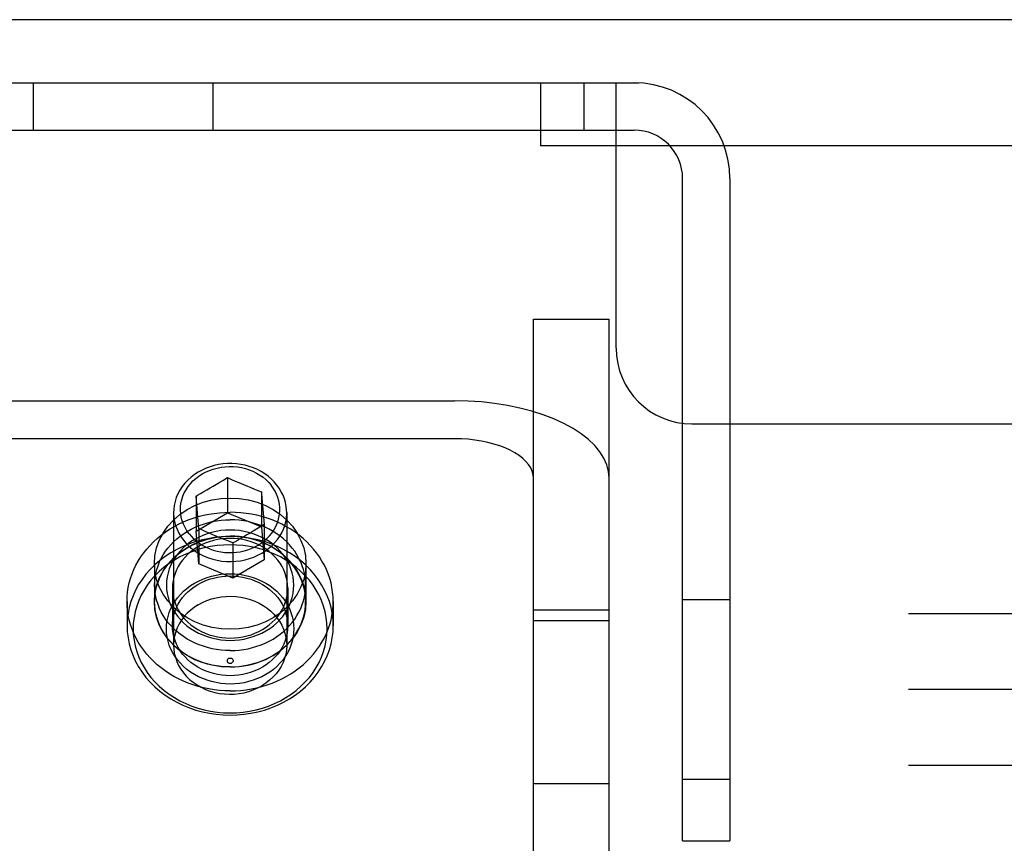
# Model space of a CAD drawing. Header units: inches. Extents: x 0 to 308, y 0 to 199.
# Tile 91 of 139: x 121.11 to 122.74, y 143.98 to 145.33. Entities that reach past the tile are written whole.
import ezdxf

# ---------------------------------------------------------------- set-up
doc = ezdxf.new("R2010")
doc.units = ezdxf.units.IN
doc.header["$LTSCALE"] = 16.920913
doc.header["$MEASUREMENT"] = 0
doc.linetypes.add('HIDDEN', pattern=[0.2, 0.1, -0.1])
doc.layers.get('0').update_dxf_attribs({"linetype": 'CONTINUOUS'})
doc.layers.add('DEFAULT_2', color=8, linetype='HIDDEN')

msp = doc.modelspace()

# ---------------------------------------------------------------- linework, layer by layer
at = {"color": 7, "linetype": 'Continuous'}
msp.add_line((126.4607, 145.3338), (48.8147, 145.3338), dxfattribs=at)
at = {"layer": 'DEFAULT_2', "color": 8, "linetype": 'HIDDEN'}
for p, q in [((120.4417, 145.2298), (126.2417, 145.2298)), ((121.1357, 145.1518), (121.1357, 145.2298)), ((121.4317, 145.1518), (121.4317, 145.2298)), ((121.9712, 145.2298), (121.9712, 145.1258)), ((122.0427, 145.2298), (122.0427, 145.1518)), ((122.0962, 144.7923), (122.0962, 145.2298)), ((120.4417, 145.1518), (122.1257, 145.1518)), ((126.2417, 145.1258), (121.9712, 145.1258)), ((122.2057, 143.9798), (122.2057, 145.0718)), ((122.2837, 145.0718), (122.2837, 143.9798)), ((121.9597, 143.5237), (121.9597, 144.8399)), ((121.9597, 144.8399), (122.0847, 144.8399)), ((122.0847, 143.5237), (122.0847, 144.8399)), ((121.0897, 144.7054), (121.8297, 144.7054)), ((122.2212, 144.6673), (126.2747, 144.6673)), ((121.8297, 144.6429), (121.0897, 144.6429)), ((121.4424, 144.5711), (121.4477, 144.5743)), ((121.4477, 144.5743), (121.4551, 144.5789)), ((121.4551, 144.5789), (121.4551, 144.5208)), ((121.4551, 144.5789), (121.4618, 144.5759)), ((121.4618, 144.5759), (121.4681, 144.5732)), ((121.4681, 144.5732), (121.474, 144.5706)), ((121.4162, 144.5557), (121.4215, 144.5587)), ((121.4215, 144.5587), (121.4267, 144.5618)), ((121.4267, 144.5618), (121.4319, 144.5649)), ((121.4319, 144.5649), (121.4371, 144.568)), ((121.4371, 144.568), (121.4424, 144.5711)), ((121.474, 144.5706), (121.4817, 144.5674)), ((121.4817, 144.5674), (121.4881, 144.5647)), ((121.4881, 144.5647), (121.4939, 144.5623)), ((121.4939, 144.5623), (121.4996, 144.56)), ((121.4996, 144.56), (121.5055, 144.5577)), ((121.5055, 144.5577), (121.5112, 144.5554)), ((121.4035, 144.5485), (121.4035, 144.4905)), ((121.4059, 144.5204), (121.4035, 144.5485)), ((121.4109, 144.5527), (121.4162, 144.5557)), ((121.5112, 144.5554), (121.5112, 144.4974)), ((121.5112, 144.5554), (121.5115, 144.5516)), ((121.5115, 144.5516), (121.5158, 144.5016)), ((121.3664, 144.5212), (121.3664, 144.3025)), ((121.4035, 144.4905), (121.4551, 144.5208)), ((121.4081, 144.4947), (121.4059, 144.5204)), ((121.4551, 144.5208), (121.5112, 144.4974)), ((121.5529, 144.5212), (121.5529, 144.3025)), ((121.4081, 144.4947), (121.4081, 144.4366)), ((121.4139, 144.4921), (121.4081, 144.4947)), ((121.4197, 144.4896), (121.4139, 144.4921)), ((121.5032, 144.4938), (121.4979, 144.4906)), ((121.5084, 144.497), (121.5032, 144.4938)), ((121.5158, 144.5016), (121.5084, 144.497)), ((121.5112, 144.4974), (121.5158, 144.4435)), ((121.5158, 144.5016), (121.5158, 144.4435)), ((121.4081, 144.4366), (121.4035, 144.4905)), ((121.4254, 144.4871), (121.4197, 144.4896)), ((121.4312, 144.4846), (121.4254, 144.4871)), ((121.4376, 144.4819), (121.4312, 144.4846)), ((121.4453, 144.4787), (121.4376, 144.4819)), ((121.4512, 144.4764), (121.4453, 144.4787)), ((121.4576, 144.4738), (121.4512, 144.4764)), ((121.4769, 144.4784), (121.4717, 144.4754)), ((121.4822, 144.4814), (121.4769, 144.4784)), ((121.4874, 144.4845), (121.4822, 144.4814)), ((121.4926, 144.4875), (121.4874, 144.4845)), ((121.4979, 144.4906), (121.4926, 144.4875)), ((121.4643, 144.4712), (121.4576, 144.4738)), ((121.4643, 144.4712), (121.4643, 144.4131)), ((121.5158, 144.4435), (121.4643, 144.4131)), ((121.3347, 144.437), (121.3347, 144.3745)), ((121.4643, 144.4131), (121.4081, 144.4366)), ((121.5847, 144.437), (121.5847, 144.3745)), ((121.3352, 144.4015), (121.3352, 144.3745)), ((121.3647, 144.3965), (121.3647, 144.3345)), ((121.5547, 144.3965), (121.5547, 144.3345)), ((121.5842, 144.4015), (121.5842, 144.3745)), ((121.2897, 144.3745), (121.2897, 144.3345)), ((121.6297, 144.3745), (121.6297, 144.3345)), ((122.2057, 144.3778), (122.2837, 144.3778)), ((119.1942, 144.3548), (126.1942, 144.3548)), ((122.0847, 144.3604), (121.9597, 144.3604)), ((122.0847, 144.3428), (121.9597, 144.3428)), ((119.1942, 144.2298), (126.1942, 144.2298)), ((119.1942, 144.1048), (126.1942, 144.1048)), ((122.0847, 144.0738), (121.9597, 144.0738)), ((122.2057, 144.0818), (122.2837, 144.0818)), ((122.2057, 143.9798), (122.2837, 143.9798))]:
    msp.add_line(p, q, dxfattribs=at)
for points in [[(122.0847, 144.5779), (122.0837, 144.5891), (122.0808, 144.6001), (122.076, 144.6109), (122.0693, 144.6216), (122.0608, 144.6318), (122.0505, 144.6417), (122.0385, 144.6511), (122.025, 144.6599), (122.01, 144.6681), (121.9936, 144.6756), (121.9759, 144.6824), (121.9572, 144.6884), (121.9374, 144.6935), (121.9169, 144.6978), (121.8957, 144.7011), (121.8739, 144.7035), (121.852, 144.705), (121.8297, 144.7054)], [(121.9597, 144.5779), (121.9592, 144.5836), (121.9577, 144.5892), (121.9552, 144.5948), (121.9518, 144.6002), (121.9475, 144.6054), (121.9423, 144.6104), (121.9362, 144.6152), (121.9293, 144.6197), (121.9216, 144.6239), (121.9132, 144.6277), (121.9042, 144.6312), (121.8947, 144.6342), (121.8846, 144.6369), (121.8741, 144.639), (121.8633, 144.6407), (121.8522, 144.642), (121.841, 144.6427), (121.8297, 144.6429)], [(121.3919, 144.4863), (121.3883, 144.4912), (121.3853, 144.4965), (121.3827, 144.5019), (121.3806, 144.5075), (121.3791, 144.5132), (121.3781, 144.519), (121.3777, 144.5249), (121.3779, 144.5307), (121.3786, 144.5365), (121.3799, 144.5423), (121.3817, 144.548), (121.384, 144.5535), (121.3869, 144.5588), (121.3902, 144.5639), (121.3941, 144.5687), (121.3984, 144.5733), (121.4031, 144.5775), (121.4081, 144.5814), (121.4136, 144.5848), (121.4193, 144.5879), (121.4254, 144.5906), (121.4316, 144.5929), (121.4381, 144.5946), (121.4447, 144.5959), (121.4514, 144.5968), (121.4581, 144.5971), (121.4649, 144.597), (121.4716, 144.5964), (121.4783, 144.5953), (121.4848, 144.5937), (121.4912, 144.5917), (121.4973, 144.5892), (121.5032, 144.5863), (121.5088, 144.583), (121.514, 144.5793), (121.5189, 144.5752), (121.5234, 144.5708), (121.5274, 144.5661)], [(121.5368, 144.5666), (121.5324, 144.5717), (121.5276, 144.5765), (121.5224, 144.581), (121.5168, 144.5851), (121.5108, 144.5887), (121.5046, 144.592), (121.498, 144.5948), (121.4912, 144.5972), (121.4842, 144.5991), (121.4771, 144.6006), (121.4699, 144.6015), (121.4626, 144.6019), (121.4552, 144.6019), (121.4479, 144.6013), (121.4407, 144.6003), (121.4336, 144.5988), (121.4267, 144.5968), (121.4199, 144.5943), (121.4134, 144.5913), (121.4072, 144.588)], [(121.4072, 144.588), (121.401, 144.584), (121.3952, 144.5796), (121.3899, 144.5748), (121.385, 144.5696), (121.3807, 144.5641), (121.3768, 144.5583), (121.3736, 144.5523), (121.3709, 144.546), (121.3689, 144.5396), (121.3674, 144.533), (121.3666, 144.5264), (121.3664, 144.5212)], [(121.5058, 144.4675), (121.5109, 144.4708), (121.5158, 144.4745), (121.5203, 144.4784), (121.5244, 144.4827), (121.5282, 144.4872), (121.5315, 144.492), (121.5344, 144.497), (121.5368, 144.5022), (121.5387, 144.5075), (121.5402, 144.5129), (121.5411, 144.5184), (121.5416, 144.524), (121.5415, 144.5296), (121.541, 144.5351), (121.5399, 144.5406), (121.5383, 144.546), (121.5363, 144.5513), (121.5338, 144.5564), (121.5308, 144.5614), (121.5274, 144.5661)], [(121.5529, 144.5212), (121.5528, 144.5251), (121.5522, 144.5314), (121.551, 144.5376), (121.5492, 144.5438), (121.5469, 144.5498), (121.544, 144.5556), (121.5406, 144.5613), (121.5368, 144.5666)], [(121.3347, 144.437), (121.3356, 144.4501), (121.3383, 144.4629), (121.3428, 144.4754), (121.349, 144.4873), (121.3568, 144.4985), (121.3661, 144.5088), (121.3768, 144.518), (121.3887, 144.5261), (121.4016, 144.5328), (121.4153, 144.5382), (121.4298, 144.5421), (121.4446, 144.5444), (121.4597, 144.5452), (121.4747, 144.5444), (121.4896, 144.5421), (121.504, 144.5382), (121.5178, 144.5328), (121.5307, 144.5261), (121.5426, 144.518), (121.5532, 144.5088), (121.5625, 144.4985), (121.5703, 144.4873), (121.5765, 144.4754), (121.581, 144.4629), (121.5837, 144.4501), (121.5847, 144.437)], [(121.4035, 144.5485), (121.4059, 144.5499), (121.4109, 144.5527)], [(121.2897, 144.3745), (121.2899, 144.3822), (121.2906, 144.3899), (121.2918, 144.3975), (121.2934, 144.4051), (121.2955, 144.4126), (121.298, 144.42), (121.301, 144.4272), (121.3044, 144.4344), (121.3082, 144.4413), (121.3124, 144.4481), (121.3171, 144.4547), (121.3221, 144.461), (121.3276, 144.4671), (121.3333, 144.473), (121.3395, 144.4786), (121.3459, 144.4839), (121.3527, 144.4889), (121.3597, 144.4936), (121.3671, 144.4979), (121.3747, 144.502), (121.3825, 144.5057), (121.3905, 144.509), (121.3987, 144.5119), (121.4071, 144.5145), (121.4157, 144.5167), (121.4243, 144.5185), (121.4331, 144.5199), (121.4419, 144.5209), (121.4508, 144.5215), (121.4597, 144.5217)], [(121.3352, 144.4015), (121.3354, 144.408), (121.3361, 144.4145), (121.3372, 144.4209), (121.3388, 144.4273), (121.3408, 144.4336), (121.3433, 144.4397), (121.3461, 144.4457), (121.3494, 144.4516), (121.3531, 144.4573), (121.3572, 144.4627), (121.3617, 144.468), (121.3665, 144.473), (121.3716, 144.4777), (121.3771, 144.4822), (121.3829, 144.4864), (121.3889, 144.4902), (121.3953, 144.4937), (121.4018, 144.4969), (121.4086, 144.4998), (121.4155, 144.5023), (121.4226, 144.5044), (121.4299, 144.5062), (121.4372, 144.5075), (121.4447, 144.5085), (121.4521, 144.5091), (121.4597, 144.5093)], [(121.3664, 144.5212), (121.3664, 144.5197), (121.3669, 144.5131), (121.368, 144.5064), (121.3697, 144.4999), (121.3721, 144.4936), (121.375, 144.4874), (121.3785, 144.4815), (121.3826, 144.4758), (121.3872, 144.4704), (121.3923, 144.4654), (121.3978, 144.4608), (121.4038, 144.4566), (121.4101, 144.4528), (121.4168, 144.4495), (121.4238, 144.4467), (121.431, 144.4444), (121.4385, 144.4426), (121.446, 144.4413), (121.4537, 144.4406), (121.4614, 144.4405), (121.4691, 144.4409), (121.4767, 144.4418), (121.4842, 144.4433), (121.4916, 144.4453), (121.4987, 144.4479), (121.5056, 144.4509), (121.5121, 144.4544)], [(121.6297, 144.3745), (121.6294, 144.3822), (121.6287, 144.3899), (121.6276, 144.3975), (121.626, 144.4051), (121.6239, 144.4126), (121.6213, 144.42), (121.6184, 144.4272), (121.615, 144.4344), (121.6111, 144.4413), (121.6069, 144.4481), (121.6022, 144.4547), (121.5972, 144.461), (121.5918, 144.4671), (121.586, 144.473), (121.5799, 144.4786), (121.5734, 144.4839), (121.5667, 144.4889), (121.5596, 144.4936), (121.5523, 144.4979), (121.5447, 144.502), (121.5368, 144.5057), (121.5288, 144.509), (121.5206, 144.5119), (121.5122, 144.5145), (121.5037, 144.5167), (121.495, 144.5185), (121.4863, 144.5199), (121.4774, 144.5209), (121.4686, 144.5215), (121.4597, 144.5217)], [(121.5842, 144.4015), (121.5839, 144.408), (121.5833, 144.4145), (121.5821, 144.4209), (121.5806, 144.4273), (121.5785, 144.4336), (121.5761, 144.4397), (121.5732, 144.4457), (121.5699, 144.4516), (121.5662, 144.4573), (121.5621, 144.4627), (121.5577, 144.468), (121.5529, 144.473), (121.5477, 144.4777), (121.5422, 144.4822), (121.5364, 144.4864), (121.5304, 144.4902), (121.5241, 144.4937), (121.5175, 144.4969), (121.5108, 144.4998), (121.5038, 144.5023), (121.4967, 144.5044), (121.4895, 144.5062), (121.4821, 144.5075), (121.4747, 144.5085), (121.4672, 144.5091), (121.4597, 144.5093)], [(121.5121, 144.4544), (121.518, 144.4582), (121.5235, 144.4624), (121.5287, 144.4669), (121.5334, 144.4718), (121.5376, 144.4769), (121.5414, 144.4823), (121.5447, 144.488), (121.5474, 144.4939), (121.5496, 144.4999), (121.5513, 144.5061), (121.5524, 144.5124), (121.5529, 144.5187), (121.5529, 144.5212)], [(121.4597, 144.4924), (121.452, 144.4922), (121.4444, 144.4914), (121.4367, 144.4902), (121.4291, 144.4885), (121.4217, 144.4862), (121.4144, 144.4835), (121.4074, 144.4803), (121.4007, 144.4767), (121.3943, 144.4727), (121.3884, 144.4682), (121.3828, 144.4634), (121.3777, 144.4583), (121.373, 144.4528), (121.3688, 144.447), (121.3651, 144.441), (121.362, 144.4348), (121.3594, 144.4283), (121.3573, 144.4218), (121.3558, 144.4151), (121.355, 144.4083), (121.3547, 144.4015), (121.355, 144.3947), (121.3558, 144.3879), (121.3573, 144.3812), (121.3594, 144.3746), (121.362, 144.3682), (121.3651, 144.3619), (121.3688, 144.3559), (121.373, 144.3502), (121.3777, 144.3447), (121.3828, 144.3395), (121.3884, 144.3347), (121.3943, 144.3303), (121.4007, 144.3263), (121.4074, 144.3226), (121.4144, 144.3194), (121.4216, 144.3167), (121.4291, 144.3145), (121.4367, 144.3128), (121.4444, 144.3115), (121.452, 144.3108), (121.4597, 144.3105)], [(121.4597, 144.3105), (121.4673, 144.3108), (121.475, 144.3115), (121.4826, 144.3127), (121.4902, 144.3145), (121.4977, 144.3167), (121.5049, 144.3194), (121.5119, 144.3226), (121.5187, 144.3262), (121.525, 144.3303), (121.531, 144.3347), (121.5365, 144.3395), (121.5417, 144.3447), (121.5463, 144.3501), (121.5505, 144.3559), (121.5542, 144.3619), (121.5574, 144.3682), (121.56, 144.3746), (121.562, 144.3812), (121.5635, 144.3879), (121.5644, 144.3947), (121.5647, 144.4015), (121.5644, 144.4083), (121.5635, 144.415), (121.562, 144.4217), (121.56, 144.4283), (121.5574, 144.4348), (121.5542, 144.441), (121.5505, 144.447), (121.5463, 144.4528), (121.5417, 144.4583), (121.5365, 144.4634), (121.531, 144.4682), (121.525, 144.4727), (121.5187, 144.4767), (121.512, 144.4803), (121.5049, 144.4835), (121.4977, 144.4862), (121.4902, 144.4885), (121.4826, 144.4902), (121.475, 144.4914), (121.4673, 144.4922), (121.4597, 144.4924)], [(121.4597, 144.4817), (121.4483, 144.4814), (121.4369, 144.4804), (121.4255, 144.4787), (121.4143, 144.4764), (121.4032, 144.4733), (121.3924, 144.4697), (121.3818, 144.4654), (121.3717, 144.4604), (121.3619, 144.4549), (121.3526, 144.4489), (121.3439, 144.4423), (121.3356, 144.4351), (121.328, 144.4276), (121.3209, 144.4195), (121.3145, 144.4111), (121.3088, 144.4024), (121.3038, 144.3933), (121.2995, 144.3839), (121.296, 144.3743), (121.2932, 144.3645), (121.2913, 144.3546), (121.2901, 144.3445), (121.2897, 144.3345)], [(121.3347, 144.3745), (121.3356, 144.3876), (121.3383, 144.4004), (121.3428, 144.4129), (121.349, 144.4248), (121.3568, 144.436), (121.3661, 144.4463), (121.3768, 144.4555), (121.3887, 144.4636), (121.4016, 144.4703), (121.4153, 144.4757), (121.4298, 144.4796), (121.4446, 144.4819), (121.4597, 144.4827), (121.4747, 144.4819), (121.4896, 144.4796), (121.504, 144.4757), (121.5178, 144.4703), (121.5307, 144.4636), (121.5426, 144.4555), (121.5532, 144.4463), (121.5625, 144.436), (121.5703, 144.4248), (121.5765, 144.4129), (121.581, 144.4004), (121.5837, 144.3876), (121.5847, 144.3745)], [(121.3352, 144.3745), (121.3354, 144.381), (121.3361, 144.3875), (121.3372, 144.3939), (121.3388, 144.4003), (121.3408, 144.4066), (121.3433, 144.4127), (121.3461, 144.4187), (121.3494, 144.4246), (121.3531, 144.4303), (121.3572, 144.4357), (121.3617, 144.441), (121.3665, 144.446), (121.3716, 144.4507), (121.3771, 144.4552), (121.3829, 144.4594), (121.3889, 144.4632), (121.3953, 144.4667), (121.4018, 144.4699), (121.4086, 144.4728), (121.4155, 144.4753), (121.4226, 144.4774), (121.4299, 144.4792), (121.4372, 144.4805), (121.4447, 144.4815), (121.4521, 144.4821), (121.4597, 144.4823)], [(121.4597, 144.4787), (121.4528, 144.4785), (121.4458, 144.4779), (121.4389, 144.4768), (121.432, 144.4752), (121.4253, 144.4732), (121.4187, 144.4707), (121.4124, 144.4678), (121.4063, 144.4645), (121.4006, 144.4609), (121.3952, 144.4569), (121.3901, 144.4525), (121.3855, 144.4479), (121.3813, 144.4429), (121.3775, 144.4377), (121.3741, 144.4323), (121.3713, 144.4266), (121.3689, 144.4208), (121.3671, 144.4148), (121.3657, 144.4088), (121.3649, 144.4026), (121.3647, 144.3965)], [(121.3919, 144.4863), (121.3957, 144.4818), (121.4, 144.4776), (121.4045, 144.4737), (121.4095, 144.4701), (121.4147, 144.4669), (121.4202, 144.464), (121.426, 144.4615), (121.4319, 144.4594), (121.4381, 144.4577), (121.4443, 144.4565), (121.4507, 144.4556), (121.4571, 144.4552), (121.4636, 144.4553), (121.47, 144.4558), (121.4763, 144.4567), (121.4826, 144.458), (121.4887, 144.4598), (121.4946, 144.462), (121.5003, 144.4646), (121.5058, 144.4675)], [(121.5842, 144.3745), (121.5839, 144.381), (121.5833, 144.3875), (121.5821, 144.3939), (121.5806, 144.4003), (121.5785, 144.4066), (121.5761, 144.4127), (121.5732, 144.4187), (121.5699, 144.4246), (121.5662, 144.4303), (121.5621, 144.4357), (121.5577, 144.441), (121.5529, 144.446), (121.5477, 144.4507), (121.5422, 144.4552), (121.5364, 144.4594), (121.5304, 144.4632), (121.5241, 144.4667), (121.5175, 144.4699), (121.5108, 144.4728), (121.5038, 144.4753), (121.4967, 144.4774), (121.4895, 144.4792), (121.4821, 144.4805), (121.4747, 144.4815), (121.4672, 144.4821), (121.4597, 144.4823)], [(121.6297, 144.3345), (121.6293, 144.3445), (121.6281, 144.3546), (121.6261, 144.3645), (121.6233, 144.3743), (121.6198, 144.3839), (121.6155, 144.3933), (121.6105, 144.4023), (121.6048, 144.4111), (121.5984, 144.4195), (121.5914, 144.4276), (121.5837, 144.4351), (121.5755, 144.4423), (121.5667, 144.4489), (121.5574, 144.4549), (121.5477, 144.4604), (121.5375, 144.4654), (121.527, 144.4697), (121.5161, 144.4733), (121.5051, 144.4764), (121.4938, 144.4787), (121.4825, 144.4804), (121.4711, 144.4814), (121.4597, 144.4817)], [(121.5547, 144.3965), (121.5544, 144.4026), (121.5536, 144.4088), (121.5523, 144.4148), (121.5504, 144.4208), (121.5481, 144.4266), (121.5452, 144.4322), (121.5419, 144.4377), (121.5381, 144.4429), (121.5339, 144.4479), (121.5292, 144.4525), (121.5242, 144.4569), (121.5188, 144.4609), (121.513, 144.4645), (121.507, 144.4678), (121.5006, 144.4707), (121.4941, 144.4732), (121.4873, 144.4752), (121.4805, 144.4768), (121.4735, 144.4779), (121.4666, 144.4785), (121.4597, 144.4787)], [(121.4717, 144.4754), (121.4667, 144.4725), (121.4643, 144.4712)], [(121.4597, 144.468), (121.4489, 144.4677), (121.4382, 144.4668), (121.4275, 144.4652), (121.4169, 144.463), (121.4065, 144.4602), (121.3963, 144.4567), (121.3864, 144.4527), (121.3769, 144.448), (121.3677, 144.4428), (121.3589, 144.4371), (121.3507, 144.4309), (121.3429, 144.4242), (121.3357, 144.4171), (121.3291, 144.4095), (121.3231, 144.4016), (121.3177, 144.3934), (121.313, 144.3848), (121.3089, 144.376), (121.3056, 144.3669), (121.303, 144.3577), (121.3012, 144.3484), (121.3, 144.339), (121.2997, 144.3295), (121.3, 144.32), (121.3012, 144.3106), (121.303, 144.3012), (121.3056, 144.292), (121.3089, 144.283), (121.313, 144.2742), (121.3177, 144.2656), (121.3231, 144.2573), (121.3291, 144.2494), (121.3357, 144.2419), (121.3429, 144.2347), (121.3507, 144.228), (121.3589, 144.2218), (121.3677, 144.2161), (121.3768, 144.2109), (121.3864, 144.2063), (121.3963, 144.2022), (121.4065, 144.1988), (121.4169, 144.1959), (121.4275, 144.1937), (121.4382, 144.1922), (121.4489, 144.1912), (121.4597, 144.1909)], [(121.4597, 144.1909), (121.4704, 144.1912), (121.4811, 144.1922), (121.4918, 144.1937), (121.5024, 144.1959), (121.5128, 144.1988), (121.523, 144.2022), (121.5329, 144.2063), (121.5425, 144.2109), (121.5517, 144.2161), (121.5604, 144.2218), (121.5687, 144.228), (121.5764, 144.2347), (121.5836, 144.2419), (121.5903, 144.2494), (121.5963, 144.2573), (121.6016, 144.2656), (121.6064, 144.2742), (121.6104, 144.283), (121.6137, 144.292), (121.6163, 144.3012), (121.6182, 144.3106), (121.6193, 144.32), (121.6197, 144.3295), (121.6193, 144.339), (121.6182, 144.3484), (121.6163, 144.3577), (121.6137, 144.3669), (121.6104, 144.376), (121.6064, 144.3848), (121.6017, 144.3934), (121.5963, 144.4016), (121.5903, 144.4095), (121.5836, 144.4171), (121.5764, 144.4242), (121.5687, 144.4309), (121.5604, 144.4371), (121.5517, 144.4428), (121.5425, 144.448), (121.5329, 144.4527), (121.523, 144.4567), (121.5128, 144.4602), (121.5024, 144.463), (121.4918, 144.4652), (121.4811, 144.4668), (121.4704, 144.4677), (121.4597, 144.468)], [(121.5847, 144.437), (121.5837, 144.4238), (121.581, 144.4111), (121.5765, 144.3986), (121.5703, 144.3867), (121.5625, 144.3755), (121.5532, 144.3652), (121.5426, 144.356), (121.5307, 144.3479), (121.5178, 144.3411), (121.504, 144.3358), (121.4896, 144.3319), (121.4747, 144.3295), (121.4597, 144.3287), (121.4446, 144.3295), (121.4298, 144.3319), (121.4153, 144.3358), (121.4016, 144.3411), (121.3887, 144.3479), (121.3768, 144.356), (121.3661, 144.3652), (121.3568, 144.3755), (121.349, 144.3867), (121.3428, 144.3986), (121.3383, 144.4111), (121.3356, 144.4238), (121.3347, 144.437)], [(121.4597, 144.2385), (121.452, 144.2388), (121.4444, 144.2395), (121.4367, 144.2408), (121.4291, 144.2425), (121.4216, 144.2447), (121.4144, 144.2474), (121.4074, 144.2506), (121.4007, 144.2543), (121.3943, 144.2583), (121.3884, 144.2627), (121.3828, 144.2675), (121.3777, 144.2727), (121.373, 144.2782), (121.3688, 144.2839), (121.3651, 144.2899), (121.362, 144.2962), (121.3594, 144.3026), (121.3573, 144.3092), (121.3558, 144.3159), (121.355, 144.3227), (121.3547, 144.3295), (121.355, 144.3363), (121.3558, 144.3431), (121.3573, 144.3498), (121.3594, 144.3563), (121.362, 144.3628), (121.3651, 144.369), (121.3688, 144.375), (121.373, 144.3808), (121.3777, 144.3863), (121.3828, 144.3914), (121.3884, 144.3962), (121.3943, 144.4007), (121.4007, 144.4047), (121.4074, 144.4083), (121.4144, 144.4115), (121.4217, 144.4142), (121.4291, 144.4165), (121.4367, 144.4182), (121.4444, 144.4194), (121.452, 144.4202), (121.4597, 144.4204)], [(121.3647, 144.3345), (121.3649, 144.3406), (121.3657, 144.3468), (121.3671, 144.3528), (121.3689, 144.3588), (121.3713, 144.3646), (121.3741, 144.3703), (121.3775, 144.3757), (121.3813, 144.3809), (121.3855, 144.3859), (121.3901, 144.3905), (121.3952, 144.3949), (121.4006, 144.3989), (121.4063, 144.4025), (121.4124, 144.4058), (121.4187, 144.4087), (121.4253, 144.4112), (121.432, 144.4132), (121.4389, 144.4148), (121.4458, 144.4159), (121.4528, 144.4165), (121.4597, 144.4167)], [(121.4597, 144.4204), (121.4673, 144.4202), (121.475, 144.4194), (121.4826, 144.4182), (121.4902, 144.4165), (121.4977, 144.4142), (121.5049, 144.4115), (121.512, 144.4083), (121.5187, 144.4047), (121.525, 144.4007), (121.531, 144.3962), (121.5365, 144.3914), (121.5417, 144.3863), (121.5463, 144.3808), (121.5505, 144.375), (121.5542, 144.369), (121.5574, 144.3628), (121.56, 144.3563), (121.562, 144.3497), (121.5635, 144.343), (121.5644, 144.3363), (121.5647, 144.3295), (121.5644, 144.3227), (121.5635, 144.3159), (121.562, 144.3092), (121.56, 144.3026), (121.5574, 144.2962), (121.5542, 144.2899), (121.5505, 144.2839), (121.5463, 144.2781), (121.5417, 144.2727), (121.5365, 144.2675), (121.531, 144.2627), (121.525, 144.2583), (121.5187, 144.2542), (121.5119, 144.2506), (121.5049, 144.2474), (121.4977, 144.2447), (121.4902, 144.2425), (121.4826, 144.2407), (121.475, 144.2395), (121.4673, 144.2388), (121.4597, 144.2385)], [(121.4597, 144.4167), (121.4666, 144.4165), (121.4735, 144.4159), (121.4805, 144.4148), (121.4873, 144.4132), (121.4941, 144.4112), (121.5006, 144.4087), (121.507, 144.4058), (121.513, 144.4025), (121.5188, 144.3989), (121.5242, 144.3949), (121.5292, 144.3905), (121.5339, 144.3859), (121.5381, 144.3809), (121.5419, 144.3757), (121.5452, 144.3702), (121.5481, 144.3646), (121.5504, 144.3588), (121.5523, 144.3528), (121.5536, 144.3468), (121.5544, 144.3406), (121.5547, 144.3345)], [(121.4597, 144.2937), (121.4521, 144.2939), (121.4447, 144.2944), (121.4372, 144.2954), (121.4299, 144.2968), (121.4226, 144.2985), (121.4155, 144.3007), (121.4086, 144.3032), (121.4018, 144.306), (121.3953, 144.3092), (121.3889, 144.3127), (121.3829, 144.3166), (121.3771, 144.3208), (121.3716, 144.3252), (121.3665, 144.33), (121.3617, 144.335), (121.3572, 144.3402), (121.3531, 144.3457), (121.3494, 144.3514), (121.3461, 144.3572), (121.3433, 144.3632), (121.3408, 144.3694), (121.3388, 144.3757), (121.3372, 144.382), (121.3361, 144.3885), (121.3354, 144.395), (121.3352, 144.4015)], [(121.3647, 144.3965), (121.3649, 144.3903), (121.3657, 144.3842), (121.3671, 144.3781), (121.3689, 144.3722), (121.3713, 144.3664), (121.3741, 144.3607), (121.3775, 144.3553), (121.3812, 144.35), (121.3855, 144.3451), (121.3901, 144.3404), (121.3951, 144.3361), (121.4005, 144.3321), (121.4063, 144.3284), (121.4124, 144.3251), (121.4187, 144.3222), (121.4253, 144.3198), (121.432, 144.3178), (121.4389, 144.3162), (121.4458, 144.3151), (121.4527, 144.3144), (121.4597, 144.3142)], [(121.4597, 144.2937), (121.4672, 144.2939), (121.4747, 144.2944), (121.4821, 144.2954), (121.4895, 144.2968), (121.4967, 144.2985), (121.5038, 144.3007), (121.5108, 144.3032), (121.5175, 144.306), (121.5241, 144.3092), (121.5304, 144.3127), (121.5364, 144.3166), (121.5422, 144.3208), (121.5477, 144.3252), (121.5529, 144.33), (121.5577, 144.335), (121.5621, 144.3402), (121.5662, 144.3457), (121.5699, 144.3514), (121.5732, 144.3572), (121.5761, 144.3632), (121.5785, 144.3694), (121.5806, 144.3757), (121.5821, 144.382), (121.5833, 144.3885), (121.5839, 144.395), (121.5842, 144.4015)], [(121.4597, 144.3142), (121.4666, 144.3144), (121.4735, 144.3151), (121.4805, 144.3162), (121.4873, 144.3178), (121.4941, 144.3198), (121.5006, 144.3222), (121.507, 144.3251), (121.513, 144.3284), (121.5188, 144.3321), (121.5242, 144.3361), (121.5292, 144.3404), (121.5339, 144.3451), (121.5381, 144.35), (121.5419, 144.3552), (121.5452, 144.3607), (121.5481, 144.3664), (121.5504, 144.3722), (121.5523, 144.3781), (121.5536, 144.3842), (121.5544, 144.3903), (121.5547, 144.3965)], [(121.4072, 144.3692), (121.4141, 144.3729), (121.4214, 144.3761), (121.429, 144.3787), (121.4368, 144.3807), (121.4447, 144.3822), (121.4528, 144.383), (121.4609, 144.3832), (121.469, 144.3828), (121.4771, 144.3818), (121.485, 144.3802), (121.4927, 144.378), (121.5002, 144.3752), (121.5074, 144.3718), (121.5142, 144.368), (121.5206, 144.3636), (121.5265, 144.3588), (121.5319, 144.3535), (121.5368, 144.3479), (121.541, 144.3419), (121.5447, 144.3356), (121.5477, 144.329), (121.5501, 144.3223), (121.5517, 144.3154), (121.5527, 144.3084), (121.5529, 144.3025)], [(121.4597, 144.2273), (121.4508, 144.2275), (121.4419, 144.2281), (121.4331, 144.2291), (121.4243, 144.2305), (121.4157, 144.2323), (121.4071, 144.2345), (121.3987, 144.237), (121.3905, 144.24), (121.3825, 144.2433), (121.3747, 144.247), (121.3671, 144.251), (121.3597, 144.2554), (121.3527, 144.2601), (121.3459, 144.2651), (121.3395, 144.2704), (121.3333, 144.276), (121.3276, 144.2818), (121.3221, 144.2879), (121.3171, 144.2943), (121.3124, 144.3009), (121.3082, 144.3076), (121.3044, 144.3146), (121.301, 144.3217), (121.298, 144.329), (121.2955, 144.3364), (121.2934, 144.3439), (121.2918, 144.3514), (121.2906, 144.3591), (121.2899, 144.3668), (121.2897, 144.3745)], [(121.5847, 144.3745), (121.5837, 144.3613), (121.581, 144.3486), (121.5765, 144.3361), (121.5703, 144.3242), (121.5625, 144.313), (121.5532, 144.3027), (121.5426, 144.2935), (121.5307, 144.2854), (121.5178, 144.2786), (121.504, 144.2733), (121.4896, 144.2694), (121.4747, 144.267), (121.4597, 144.2662), (121.4446, 144.267), (121.4298, 144.2694), (121.4153, 144.2733), (121.4016, 144.2786), (121.3887, 144.2854), (121.3768, 144.2935), (121.3661, 144.3027), (121.3568, 144.313), (121.349, 144.3242), (121.3428, 144.3361), (121.3383, 144.3486), (121.3356, 144.3613), (121.3347, 144.3745)], [(121.4597, 144.2667), (121.4521, 144.2669), (121.4447, 144.2674), (121.4372, 144.2684), (121.4299, 144.2698), (121.4226, 144.2715), (121.4155, 144.2737), (121.4086, 144.2762), (121.4018, 144.279), (121.3953, 144.2822), (121.3889, 144.2857), (121.3829, 144.2896), (121.3771, 144.2938), (121.3716, 144.2982), (121.3665, 144.303), (121.3617, 144.308), (121.3572, 144.3132), (121.3531, 144.3187), (121.3494, 144.3244), (121.3461, 144.3302), (121.3433, 144.3362), (121.3408, 144.3424), (121.3388, 144.3487), (121.3372, 144.355), (121.3361, 144.3615), (121.3354, 144.368), (121.3352, 144.3745)], [(121.4072, 144.3692), (121.4007, 144.365), (121.3946, 144.3603), (121.389, 144.3552), (121.384, 144.3497), (121.3795, 144.3438), (121.3757, 144.3376), (121.3725, 144.3311), (121.3699, 144.3244), (121.3681, 144.3175), (121.3669, 144.3106), (121.3664, 144.3035), (121.3664, 144.3025)], [(121.4597, 144.2667), (121.4672, 144.2669), (121.4747, 144.2674), (121.4821, 144.2684), (121.4895, 144.2698), (121.4967, 144.2715), (121.5038, 144.2737), (121.5108, 144.2762), (121.5175, 144.279), (121.5241, 144.2822), (121.5304, 144.2857), (121.5364, 144.2896), (121.5422, 144.2938), (121.5477, 144.2982), (121.5529, 144.303), (121.5577, 144.308), (121.5621, 144.3132), (121.5662, 144.3187), (121.5699, 144.3244), (121.5732, 144.3302), (121.5761, 144.3362), (121.5785, 144.3424), (121.5806, 144.3487), (121.5821, 144.355), (121.5833, 144.3615), (121.5839, 144.368), (121.5842, 144.3745)], [(121.4597, 144.2273), (121.4686, 144.2275), (121.4774, 144.2281), (121.4863, 144.2291), (121.495, 144.2305), (121.5037, 144.2323), (121.5122, 144.2345), (121.5206, 144.237), (121.5288, 144.24), (121.5368, 144.2433), (121.5447, 144.247), (121.5523, 144.251), (121.5596, 144.2554), (121.5667, 144.2601), (121.5734, 144.2651), (121.5799, 144.2704), (121.586, 144.276), (121.5918, 144.2818), (121.5972, 144.2879), (121.6022, 144.2943), (121.6069, 144.3009), (121.6111, 144.3076), (121.615, 144.3146), (121.6184, 144.3217), (121.6213, 144.329), (121.6239, 144.3364), (121.626, 144.3439), (121.6276, 144.3514), (121.6287, 144.3591), (121.6294, 144.3668), (121.6297, 144.3745)], [(121.2897, 144.3345), (121.2901, 144.3244), (121.2913, 144.3144), (121.2932, 144.3045), (121.296, 144.2947), (121.2995, 144.2851), (121.3038, 144.2757), (121.3088, 144.2666), (121.3145, 144.2578), (121.3209, 144.2494), (121.328, 144.2414), (121.3356, 144.2338), (121.3439, 144.2267), (121.3526, 144.2201), (121.3619, 144.214), (121.3717, 144.2085), (121.3818, 144.2036), (121.3924, 144.1993), (121.4032, 144.1956), (121.4143, 144.1926), (121.4255, 144.1903), (121.4369, 144.1886), (121.4483, 144.1876), (121.4597, 144.1873)], [(121.4597, 144.2522), (121.4527, 144.2524), (121.4458, 144.2531), (121.4389, 144.2542), (121.432, 144.2558), (121.4253, 144.2578), (121.4187, 144.2602), (121.4124, 144.2631), (121.4063, 144.2664), (121.4005, 144.2701), (121.3951, 144.2741), (121.3901, 144.2784), (121.3855, 144.2831), (121.3812, 144.288), (121.3775, 144.2933), (121.3741, 144.2987), (121.3713, 144.3044), (121.3689, 144.3102), (121.3671, 144.3161), (121.3657, 144.3222), (121.3649, 144.3283), (121.3647, 144.3345)], [(121.5547, 144.3345), (121.5544, 144.3283), (121.5536, 144.3222), (121.5523, 144.3161), (121.5504, 144.3102), (121.5481, 144.3044), (121.5452, 144.2987), (121.5419, 144.2932), (121.5381, 144.288), (121.5339, 144.2831), (121.5292, 144.2784), (121.5242, 144.2741), (121.5188, 144.2701), (121.513, 144.2664), (121.507, 144.2631), (121.5006, 144.2602), (121.4941, 144.2578), (121.4873, 144.2558), (121.4805, 144.2542), (121.4735, 144.2531), (121.4666, 144.2524), (121.4597, 144.2522)], [(121.4597, 144.1873), (121.4711, 144.1876), (121.4825, 144.1886), (121.4938, 144.1903), (121.5051, 144.1926), (121.5161, 144.1956), (121.527, 144.1993), (121.5375, 144.2036), (121.5477, 144.2085), (121.5574, 144.214), (121.5667, 144.2201), (121.5755, 144.2267), (121.5837, 144.2338), (121.5914, 144.2414), (121.5984, 144.2494), (121.6048, 144.2578), (121.6105, 144.2666), (121.6155, 144.2757), (121.6198, 144.2851), (121.6233, 144.2947), (121.6261, 144.3045), (121.6281, 144.3144), (121.6293, 144.3244), (121.6297, 144.3345)], [(121.3664, 144.3025), (121.3667, 144.2965), (121.3676, 144.2895), (121.3693, 144.2826), (121.3716, 144.2759), (121.3746, 144.2693), (121.3783, 144.263), (121.3826, 144.257), (121.3874, 144.2514), (121.3928, 144.2461), (121.3988, 144.2413), (121.4052, 144.2369), (121.412, 144.2331), (121.4191, 144.2297), (121.4266, 144.2269), (121.4343, 144.2247), (121.4422, 144.2231), (121.4503, 144.2221), (121.4584, 144.2217), (121.4665, 144.2219), (121.4746, 144.2227), (121.4826, 144.2242), (121.4904, 144.2262), (121.4979, 144.2288), (121.5052, 144.232), (121.5121, 144.2357)], [(121.5529, 144.3025), (121.5529, 144.3014), (121.5524, 144.2943), (121.5513, 144.2874), (121.5494, 144.2805), (121.5469, 144.2738), (121.5436, 144.2673), (121.5398, 144.2611), (121.5353, 144.2552), (121.5303, 144.2497), (121.5247, 144.2446), (121.5186, 144.2399), (121.5121, 144.2357)], [(121.4569, 144.2806), (121.4562, 144.2801), (121.4556, 144.2795), (121.4552, 144.2789), (121.4549, 144.2782), (121.4547, 144.2774), (121.4547, 144.2767), (121.4548, 144.2759), (121.4551, 144.2752), (121.4555, 144.2745), (121.4561, 144.274), (121.4567, 144.2735), (121.4575, 144.2731), (121.4583, 144.2728), (121.4592, 144.2727), (121.46, 144.2727), (121.4609, 144.2728), (121.4617, 144.273), (121.4625, 144.2734)], [(121.4569, 144.2806), (121.4576, 144.2809), (121.4584, 144.2812), (121.4593, 144.2813), (121.4602, 144.2813), (121.461, 144.2811), (121.4618, 144.2809), (121.4626, 144.2805), (121.4633, 144.28), (121.4638, 144.2794), (121.4642, 144.2788), (121.4645, 144.278), (121.4647, 144.2773), (121.4646, 144.2765), (121.4645, 144.2758), (121.4642, 144.2751), (121.4637, 144.2744), (121.4632, 144.2739), (121.4625, 144.2734)]]:
    msp.add_lwpolyline(points, dxfattribs=at)
for centre, radius, start, end in [((122.1257, 145.0718), 0.158, 0, 90), ((122.1257, 145.0718), 0.08, 0, 90), ((122.2212, 144.7923), 0.125, 180, 270)]:
    msp.add_arc(centre, radius, start, end, dxfattribs=at)

doc.saveas('drawing.dxf')
